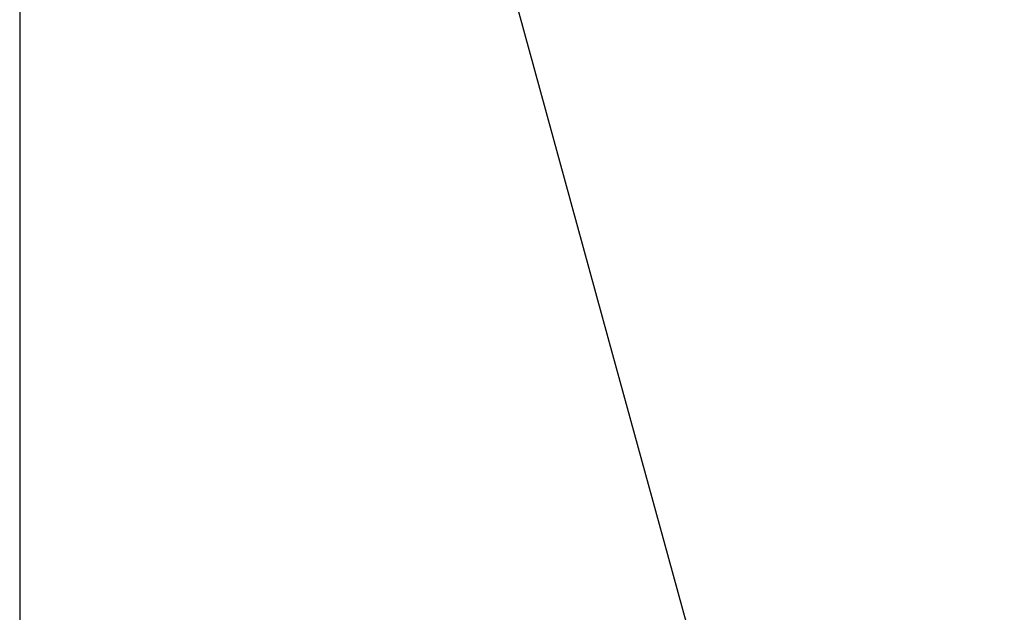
# Model space of a CAD drawing. Header units: millimetres. Extents: x 2436 to 18395, y 146 to 15846.
# Tile 24 of 45: x 2938 to 4084, y 11244 to 11934. Entities that reach past the tile are written whole.
import ezdxf

# ---------------------------------------------------------------- set-up
doc = ezdxf.new("R2010")
doc.units = ezdxf.units.MM
doc.header["$LTSCALE"] = 2
doc.layers.add('COMPONENT_GEOMETRY', color=7, linetype='Continuous')
doc.styles.add('SLDTEXTSTYLE0', font='TXT', dxfattribs={"width": 0.75})
doc.dimstyles.new('SLDDIMSTYLE3', dxfattribs={"dimtxt": 100, "dimasz": 6.604, "dimexe": 0, "dimexo": 0.0625, "dimgap": 25, "dimtad": 0, "dimtih": 1, "dimtoh": 1, "dimdec": 0, "dimrnd": 1e-09, "dimzin": 12, "dimdsep": 46, "dimtxsty": 'SLDTEXTSTYLE0', "dimsah": 1, "dimcen": 0.09, "dimadec": 0, "dimazin": 3, "dimtfac": 1, "dimtdec": 3, "dimtofl": 0, "dimtmove": 0, "dimatfit": 3, "dimfxl": 1, "dimfrac": 2, "dimtolj": 1, "dimtzin": 12, "dimarcsym": 0})

# ---------------------------------------------------------------- blocks, each defined once
blk = doc.blocks.new('_D_5')
at = {"layer": 'COMPONENT_GEOMETRY', "color": 7}
for p, q in [((10064.3, 12285.6), (10064.3, 8269.4)), ((2938.4, 12281.5), (2938.4, 8269.4)), ((6264.3, 8419.8), (6233.8, 8419.8)), ((6233.8, 8419.8), (6233.8, 8261)), ((6738.3, 8419.8), (6768.8, 8419.8)), ((6768.8, 8419.8), (6768.8, 8261)), ((2938.4, 8275.7), (6183.6, 8275.7)), ((10064.3, 8275.7), (6819, 8275.7)), ((6233.8, 8261), (6264.3, 8261)), ((6768.8, 8261), (6738.3, 8261))]:
    blk.add_line(p, q, dxfattribs=at)
for points in [[(2938.4, 8275.7), (2945, 8274.7), (2945, 8276.7)], [(10064.3, 8275.7), (10057.7, 8276.7), (10057.7, 8274.7)]]:
    blk.add_solid(points, dxfattribs=at)
at = {"layer": 'COMPONENT_GEOMETRY', "color": 7, "char_height": 100, "attachment_point": 1, "style": 'SLDTEXTSTYLE0'}
for s, insert in [('11\'8.27"', (6264.3, 8389.9)), ('3563', (6353.5, 8240.3))]:
    blk.add_mtext(s, dxfattribs=dict(at, insert=insert))

msp = doc.modelspace()

# ---------------------------------------------------------------- linework, layer by layer
at = {"color": 7, "linetype": 'Continuous', "lineweight": 25, "flags": 128}
msp.add_lwpolyline([(3427.52, 12275.42), (3450.38, 12192.15), (3536.61, 11877.98), (3622.84, 11563.82), (3687.96, 11326.58), (3753.07, 11089.35), (3839.31, 10775.18), (3925.54, 10461.02), (4084.08, 9883.41)], dxfattribs=at)

# ---------------------------------------------------------------- dimensions: what is measured, and where the dimension line sits
at = {"layer": 'COMPONENT_GEOMETRY', "color": 7}
dim = msp.add_linear_dim(base=(2938.37, 8275.73), p1=(10064.26, 12288.16), p2=(2938.37, 12284), dimstyle='SLDDIMSTYLE3', dxfattribs=at)
dim.commit()
dim.dimension.update_dxf_attribs({"geometry": '_D_5', "text_midpoint": (6501.31, 8275.73), "dimtype": 160})

doc.saveas('drawing.dxf')
